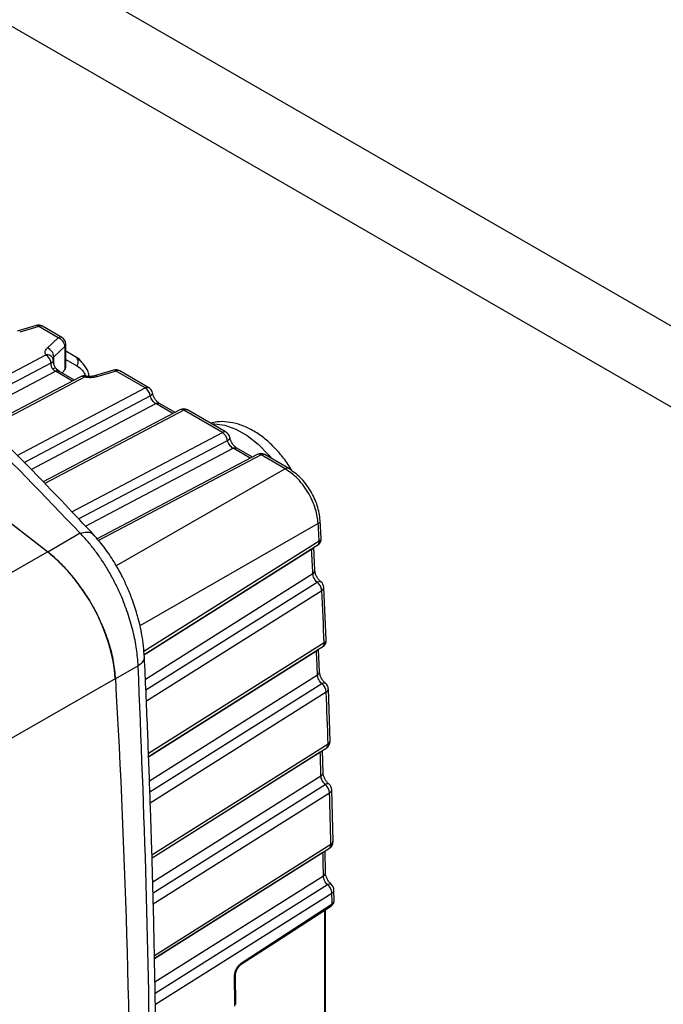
# Model space of a CAD drawing. Header units: inches. Extents: x 0.6 to 33.8, y 0 to 21.7.
# Tile 137 of 172: x 27.432 to 28.243, y 18.406 to 19.648. Entities that reach past the tile are written whole.
import ezdxf

# ---------------------------------------------------------------- set-up
doc = ezdxf.new("R2010")
doc.units = ezdxf.units.IN
doc.header["$MEASUREMENT"] = 0

msp = doc.modelspace()

# ---------------------------------------------------------------- linework, layer by layer
at = {"color": 7, "linetype": 'Continuous'}
for p, q in [((31.3208, 17.49), (25.664, 20.7556)), ((31.2324, 17.439), (25.5756, 20.7046)), ((27.4527, 19.2619), (27.4287, 19.2548)), ((27.4558, 19.2606), (27.4318, 19.2536)), ((27.4804, 19.2464), (27.4558, 19.2606)), ((27.485, 19.2467), (27.4604, 19.2609)), ((27.4666, 19.2335), (27.4804, 19.2464)), ((27.4748, 19.2225), (27.4886, 19.2353)), ((27.4886, 19.2353), (27.4886, 19.2059)), ((27.4899, 19.209), (27.4899, 19.2382)), ((27.3571, 19.1681), (27.4648, 19.2249)), ((27.474, 19.2216), (27.4748, 19.2225)), ((27.4748, 19.2136), (27.4748, 19.2225)), ((27.4899, 19.2298), (27.5013, 19.2232)), ((27.4899, 19.2191), (27.5039, 19.2111)), ((27.3662, 19.1594), (27.4713, 19.2148)), ((27.4886, 19.2059), (27.4852, 19.2023)), ((27.5501, 19.2056), (27.5261, 19.1986)), ((27.3753, 19.1508), (27.4767, 19.2042)), ((27.5086, 19.1973), (27.3911, 19.1354)), ((27.5135, 19.1968), (27.3932, 19.1333)), ((27.4982, 19.1918), (27.4767, 19.2042)), ((27.5009, 19.1932), (27.4813, 19.2045)), ((27.5151, 19.1982), (27.5153, 19.1982)), ((27.5261, 19.1986), (27.5259, 19.1985)), ((27.5532, 19.2044), (27.5292, 19.1973)), ((27.5899, 19.1832), (27.5532, 19.2044)), ((27.5945, 19.1835), (27.5578, 19.2047)), ((27.4285, 19.0981), (27.5899, 19.1832)), ((27.4373, 19.0893), (27.5964, 19.1732)), ((27.4461, 19.0805), (27.6034, 19.1634)), ((27.6337, 19.1556), (27.4614, 19.0648)), ((27.6249, 19.1509), (27.6034, 19.1634)), ((27.6276, 19.1523), (27.608, 19.1637)), ((27.6386, 19.1551), (27.4634, 19.0628)), ((27.6873, 19.1269), (27.6386, 19.1551)), ((27.6919, 19.1273), (27.6432, 19.1554)), ((27.4976, 19.027), (27.6873, 19.1269)), ((27.5061, 19.018), (27.6938, 19.1169)), ((27.5147, 19.009), (27.7008, 19.1071)), ((27.7223, 19.0947), (27.7008, 19.1071)), ((27.725, 19.0961), (27.7054, 19.1074)), ((27.7311, 19.0993), (27.5293, 18.993)), ((27.736, 19.0988), (27.531, 18.9908)), ((27.7664, 19.0813), (27.736, 19.0988)), ((27.771, 19.0816), (27.7406, 19.0991)), ((27.7664, 19.0813), (27.5535, 18.9591)), ((27.808, 19.0123), (27.5832, 18.8833)), ((27.8119, 18.9937), (27.8106, 19.0162)), ((27.5079, 19), (27.4672, 18.9763)), ((27.8093, 18.99), (27.5883, 18.8508)), ((27.5887, 18.8473), (27.8076, 18.9853)), ((27.8039, 18.953), (27.8024, 18.982)), ((27.1563, 18.7987), (27.4668, 18.9766)), ((27.7997, 18.9793), (27.5878, 18.8457)), ((27.5902, 18.8162), (27.8013, 18.9491)), ((27.5908, 18.8024), (27.8067, 18.9383)), ((27.5914, 18.7885), (27.8125, 18.9278)), ((27.8182, 18.8656), (27.8151, 18.9317)), ((27.8156, 18.8617), (27.5941, 18.7221)), ((27.5942, 18.7186), (27.8139, 18.857)), ((27.8059, 18.8512), (27.5943, 18.7178)), ((27.8097, 18.8251), (27.8085, 18.8536)), ((27.5811, 18.8329), (27.5527, 18.8165)), ((27.5954, 18.6879), (27.8071, 18.8213)), ((27.2463, 18.6412), (27.5524, 18.8169)), ((27.5959, 18.674), (27.8124, 18.8104)), ((27.5964, 18.6601), (27.8182, 18.7999)), ((27.8231, 18.738), (27.8208, 18.8037)), ((27.8205, 18.7342), (27.5985, 18.5943)), ((27.5986, 18.5908), (27.8188, 18.7296)), ((27.8106, 18.7239), (27.5986, 18.5903)), ((27.8141, 18.698), (27.8133, 18.7261)), ((27.5994, 18.5605), (27.8115, 18.6942)), ((27.5998, 18.5466), (27.8168, 18.6833)), ((27.6001, 18.5327), (27.8224, 18.6728)), ((27.8267, 18.6113), (27.825, 18.6766)), ((27.8241, 18.6075), (27.6016, 18.4673)), ((27.6017, 18.464), (27.8224, 18.603)), ((27.814, 18.5974), (27.6017, 18.4637)), ((27.814, 18.5974), (27.815, 18.5981)), ((27.8172, 18.5718), (27.8166, 18.5993)), ((27.6023, 18.4342), (27.8146, 18.5679)), ((27.6025, 18.4202), (27.8197, 18.5571)), ((27.8281, 18.5364), (27.8279, 18.5504)), ((27.6028, 18.4063), (27.8253, 18.5464)), ((27.7121, 18.4588), (27.8255, 18.5327)), ((27.8159, 18.5247), (27.8159, 18.2716)), ((27.8173, 18.2735), (27.8173, 18.5256)), ((27.7042, 18.4058), (27.7038, 18.4424))]:
    msp.add_line(p, q, dxfattribs=at)
at = {"color": 7, "linetype": 'Continuous', "flags": 128}
for points in [[(27.4672, 18.9763), (27.352, 19.0653), (27.2364, 19.1517), (27.1205, 19.2356), (27.0044, 19.3167), (26.888, 19.3953), (26.7714, 19.471), (26.6547, 19.5441), (26.5379, 19.6143), (26.4211, 19.6818), (26.3043, 19.7463), (26.1876, 19.8081), (26.071, 19.8669), (25.9546, 19.9228), (25.8384, 19.9757), (25.7226, 20.0257), (25.607, 20.0726), (25.4918, 20.1166)], [(27.4668, 18.9766), (27.3516, 19.0655), (27.2361, 19.1519), (27.1203, 19.2357), (27.0042, 19.3169), (26.8878, 19.3954), (26.7713, 19.4711), (26.6546, 19.5441), (26.5379, 19.6143), (26.4211, 19.6817), (26.3044, 19.7463), (26.1877, 19.808), (26.0712, 19.8668), (25.9548, 19.9227), (25.8387, 19.9756), (25.7229, 20.0255), (25.6073, 20.0725), (25.4922, 20.1164)], [(27.6734, 19.1379), (27.6772, 19.1381), (27.6904, 19.1364), (27.7043, 19.1314), (27.7184, 19.1232), (27.7323, 19.1122), (27.7455, 19.0987), (27.7493, 19.0941)], [(27.8106, 18.7239), (27.8118, 18.7248), (27.8124, 18.7254)], [(27.7111, 18.4565), (27.7624, 18.4899), (27.8246, 18.5304)]]:
    msp.add_lwpolyline(points, dxfattribs=at)
at = {"color": 7, "linetype": 'Continuous'}
for centre, radius, start, end in [((27.4555, 19.2524), 0.00984, 60.0027, 106.3587), ((27.4532, 19.2587), 0.00319, 36.7375, 99.3597), ((27.4584, 19.2566), 0.00476, 64.8749, 123.0463), ((27.483, 19.2424), 0.00476, 64.8749, 123.0463), ((27.4764, 19.2348), 0.0123, 2.484, 70.8312), ((27.4801, 19.2382), 0.00984, 0, 60.0027), ((27.4625, 19.2219), 0.0123, 2.484, 70.8312), ((27.486, 19.2383), 0.00397, 311.8408, 358.3623), ((27.4665, 19.2172), 0.00789, 32.8859, 102.279), ((27.4567, 19.2125), 0.0148, 9.0902, 56.8449), ((27.4645, 19.2167), 0.00984, 5.1082, 29.0602), ((27.5529, 19.1962), 0.00984, 60.0027, 106.3587), ((27.5506, 19.2025), 0.00319, 36.7375, 99.3597), ((27.5558, 19.2004), 0.00476, 64.8749, 123.0463), ((27.5132, 19.1886), 0.00984, 78.8568, 117.7834), ((27.5106, 19.1927), 0.00498, 54.5299, 113.7181), ((27.5154, 19.1963), 0.00188, 97.1207, 167.3914), ((27.5267, 19.1954), 0.00319, 36.7372, 99.3592), ((27.5925, 19.1792), 0.00476, 64.8749, 123.0463), ((27.5818, 19.1708), 0.0148, 9.0902, 56.8449), ((27.5896, 19.175), 0.00984, 11.2346, 60.0027), ((27.6383, 19.1469), 0.00984, 60.0027, 117.7834), ((27.6357, 19.151), 0.00498, 54.5299, 113.7181), ((27.6412, 19.1511), 0.00476, 64.8749, 123.0463), ((27.6899, 19.123), 0.00476, 64.8749, 123.0463), ((27.6792, 19.1146), 0.0148, 9.0902, 56.8449), ((27.687, 19.1187), 0.00984, 11.2346, 60.0027), ((27.7357, 19.0906), 0.00984, 60.0027, 117.7834), ((27.7331, 19.0948), 0.00498, 54.5299, 113.7181), ((27.7386, 19.0948), 0.00476, 64.8749, 123.0463), ((27.769, 19.0773), 0.00474, 64.0404, 123.1135), ((27.8063, 19.0163), 0.00435, 293.8979, 357.9654), ((15.5865, 18.3215), 12.2411, 3.13073, 3.23518), ((27.802, 18.9933), 0.00984, 302.2158, 3.1307), ((27.8041, 18.9892), 0.0052, 307.0323, 9.622), ((27.8075, 18.994), 0.00435, 293.9129, 358.2701), ((27.7969, 18.9842), 0.00571, 299.2801, 332.9875), ((15.6638, 18.3315), 12.1532, 2.91321, 3.05538), ((27.7995, 18.9531), 0.00437, 294.0286, 358.1725), ((27.7976, 18.9264), 0.015, 5.42, 52.7718), ((27.8053, 18.9312), 0.00984, 2.8374, 51.3594), ((27.8107, 18.9318), 0.00437, 294.0719, 358.1087), ((15.7694, 18.3309), 12.0579, 2.52309, 2.83769), ((27.8084, 18.8651), 0.00984, 302.2141, 2.5228), ((27.8103, 18.861), 0.00534, 308.0612, 7.6296), ((27.8138, 18.8657), 0.00439, 294.2322, 358.0012), ((27.8029, 18.8563), 0.00591, 299.7417, 328.892), ((15.8841, 18.3418), 11.9327, 2.30288, 2.44659), ((27.8053, 18.8253), 0.0044, 294.3471, 357.8868), ((15.8343, 18.1415), 11.7379, 359.9312, 3.2965), ((27.8033, 18.7986), 0.0149, 4.9319, 52.3592), ((27.8109, 18.8034), 0.00984, 2.2262, 50.8479), ((27.8164, 18.8039), 0.00441, 294.3901, 357.8164), ((15.9896, 18.34), 11.8375, 1.90815, 2.22644), ((27.8133, 18.7377), 0.00984, 302.2128, 1.9079), ((27.8153, 18.7335), 0.00528, 307.7872, 6.9346), ((27.8185, 18.7384), 0.00466, 296.2588, 355.9887), ((16.1035, 18.3497), 11.7131, 1.68536, 1.8307), ((27.8095, 18.6984), 0.00467, 296.3418, 355.8957), ((27.8152, 18.6763), 0.00984, 1.6077, 50.3422), ((27.8076, 18.6716), 0.0149, 4.4383, 51.9518), ((27.8204, 18.677), 0.00467, 296.3736, 355.8302), ((16.2088, 18.3468), 11.6182, 1.28583, 1.60797), ((27.8168, 18.6111), 0.00984, 302.2118, 1.2856), ((27.822, 18.6117), 0.00469, 296.487, 355.7456), ((16.322, 18.3552), 11.4946, 1.06035, 1.2074), ((27.8189, 18.6069), 0.00521, 307.5183, 6.2288), ((27.8125, 18.5721), 0.0047, 296.569, 355.6433), ((27.8105, 18.5454), 0.0149, 3.9388, 51.5492), ((27.818, 18.5501), 0.00984, 0.9817, 49.4808), ((27.8232, 18.5507), 0.00471, 296.6006, 355.5721), ((16.3827, 18.3504), 11.4443, 0.91282, 0.98172), ((27.7096, 18.4585), 0.00248, 306.3703, 7.2062), ((27.7014, 18.4425), 0.00236, 296.6714, 355.2701), ((16.3207, 18.2737), 11.383, 0.65522, 0.83917)]:
    msp.add_arc(centre, radius, start, end, dxfattribs=at)
for centre, major_axis, ratio, start_param, end_param in [((27.4801, 19.2087), (0.00984, 0.00047), 0.606667, 5.730522, 6.25412), ((27.4481, 18.8686), (-0.0738, 0.1279), 0.577944, 3.996174, 5.318954)]:
    msp.add_ellipse(centre, major_axis=major_axis, ratio=ratio, start_param=start_param, end_param=end_param, dxfattribs=at)
for points, knots in [([(27.5079, 19), (27.4627, 19.0472), (27.3726, 19.1413), (27.23, 19.2729), (27.0827, 19.397), (26.9301, 19.5127), (26.7726, 19.6202), (26.6102, 19.7195), (26.4429, 19.8106), (26.2708, 19.8933), (26.0939, 19.9678), (25.9123, 20.0337), (25.7263, 20.0917), (25.5992, 20.123), (25.5354, 20.1387)], [0, 0, 0, 0, 0.084269, 0.168063, 0.251455, 0.334439, 0.417337, 0.500001, 0.582665, 0.665563, 0.748549, 0.83194, 0.915733, 1, 1, 1, 1]), ([(27.5251, 18.9981), (27.501, 19.0236), (27.455, 19.0724), (27.3873, 19.1397), (27.3251, 19.199), (27.2689, 19.2504), (27.2189, 19.2945), (27.1732, 19.3335), (27.1294, 19.3698), (27.0844, 19.406), (27.0374, 19.4427), (26.9874, 19.4804), (26.9348, 19.5188), (26.8817, 19.5561), (26.8314, 19.5901), (26.7866, 19.6195), (26.7461, 19.6453), (26.7069, 19.6697), (26.6564, 19.7001), (26.5911, 19.738), (26.509, 19.7831), (26.4215, 19.8282), (26.334, 19.8705), (26.2648, 19.9019), (26.2136, 19.924), (26.1764, 19.9397), (26.1349, 19.9566), (26.0862, 19.9758), (26.0294, 19.9972), (25.9659, 20.02), (25.8958, 20.0438), (25.8192, 20.068), (25.735, 20.0928), (25.6429, 20.1178), (25.5784, 20.1332), (25.545, 20.1412)], [0, 0, 0, 0, 0.045125, 0.086147, 0.123065, 0.155876, 0.184579, 0.209175, 0.233649, 0.258285, 0.284036, 0.310901, 0.339464, 0.368622, 0.395079, 0.418301, 0.438288, 0.457436, 0.478254, 0.514792, 0.55547, 0.599917, 0.642541, 0.681461, 0.698356, 0.714711, 0.733707, 0.756266, 0.782388, 0.812073, 0.843325, 0.877746, 0.915333, 0.956086, 1, 1, 1, 1]), ([(27.4648, 19.2249), (27.4645, 19.2256), (27.4638, 19.2271), (27.4639, 19.2294), (27.4648, 19.2316), (27.466, 19.2329), (27.4666, 19.2335)], [0, 0, 0, 0, 0.2537109, 0.5080583, 0.7587165, 1, 1, 1, 1]), ([(27.4741, 19.2168), (27.4742, 19.217), (27.4744, 19.2173), (27.4743, 19.2175), (27.4743, 19.2176)], [0, 0, 0, 0, 0.942007, 1, 1, 1, 1]), ([(27.5013, 19.2232), (27.5044, 19.2214), (27.5076, 19.2194), (27.5097, 19.2157), (27.5099, 19.2155)], [0, 0, 0, 0, 0.9465577, 1, 1, 1, 1]), ([(27.5195, 19.1977), (27.519, 19.1997), (27.5174, 19.206), (27.5121, 19.2144), (27.5064, 19.2189), (27.5035, 19.2212)], [0, 0, 0, 0, 0.175116, 0.586508, 1, 1, 1, 1]), ([(27.4713, 19.2148), (27.4719, 19.2151), (27.473, 19.2156), (27.4739, 19.2163), (27.474, 19.2167), (27.4741, 19.2168)], [0, 0, 0, 0, 0.432707, 0.905834, 1, 1, 1, 1]), ([(27.4731, 19.2073), (27.4728, 19.2078), (27.4721, 19.2088), (27.4716, 19.2107), (27.4714, 19.2127), (27.4713, 19.2141), (27.4713, 19.2148)], [0, 0, 0, 0, 0.228801, 0.469899, 0.72888, 1, 1, 1, 1]), ([(27.4731, 19.2073), (27.4739, 19.2077), (27.4755, 19.2085), (27.4768, 19.2088), (27.4769, 19.2084), (27.4769, 19.2084)], [0, 0, 0, 0, 0.43723, 0.908666, 1, 1, 1, 1]), ([(27.4767, 19.2042), (27.4761, 19.2046), (27.4748, 19.2054), (27.4737, 19.2067), (27.4731, 19.2073)], [0, 0, 0, 0, 0.494108, 1, 1, 1, 1]), ([(27.477, 19.2084), (27.4766, 19.209), (27.4758, 19.2101), (27.4747, 19.2129), (27.4743, 19.2152), (27.4741, 19.2168)], [0, 0, 0, 0, 0.210113, 0.453372, 1, 1, 1, 1]), ([(27.4814, 19.2045), (27.4806, 19.205), (27.4791, 19.206), (27.4777, 19.2076), (27.477, 19.2085)], [0, 0, 0, 0, 0.493994, 1, 1, 1, 1]), ([(27.5039, 19.2111), (27.5064, 19.2094), (27.5109, 19.2062), (27.5138, 19.2006), (27.5151, 19.198)], [0, 0, 0, 0, 0.547062, 1, 1, 1, 1]), ([(27.4767, 19.2042), (27.4776, 19.2046), (27.4793, 19.2053), (27.4806, 19.2048), (27.4813, 19.2045)], [0, 0, 0, 0, 0.514608, 1, 1, 1, 1]), ([(27.5292, 19.1973), (27.528, 19.197), (27.5256, 19.1964), (27.5217, 19.1961), (27.5175, 19.1961), (27.5149, 19.1965), (27.5135, 19.1968)], [0, 0, 0, 0, 0.244477, 0.494012, 0.746396, 1, 1, 1, 1]), ([(27.526, 19.1985), (27.5252, 19.1983), (27.5235, 19.1979), (27.5208, 19.1977), (27.518, 19.1977), (27.5161, 19.198), (27.5152, 19.1982)], [0, 0, 0, 0, 0.247686, 0.497019, 0.747851, 1, 1, 1, 1]), ([(27.5964, 19.1732), (27.5972, 19.1737), (27.5987, 19.1748), (27.5995, 19.1761), (27.5992, 19.1767), (27.5992, 19.1767)], [0, 0, 0, 0, 0.471919, 0.946528, 1, 1, 1, 1]), ([(27.6034, 19.1634), (27.6026, 19.1639), (27.6011, 19.1649), (27.599, 19.1673), (27.5973, 19.1702), (27.5967, 19.1721), (27.5964, 19.1732)], [0, 0, 0, 0, 0.245074, 0.49944, 0.72722, 1, 1, 1, 1]), ([(27.6081, 19.1636), (27.6071, 19.1643), (27.6051, 19.1656), (27.6024, 19.169), (27.6003, 19.1728), (27.5996, 19.1755), (27.5992, 19.1769)], [0, 0, 0, 0, 0.247363, 0.496934, 0.748027, 1, 1, 1, 1]), ([(27.6034, 19.1634), (27.6042, 19.1637), (27.606, 19.1644), (27.6073, 19.1639), (27.608, 19.1636)], [0, 0, 0, 0, 0.514608, 1, 1, 1, 1]), ([(27.7751, 19.0784), (27.7742, 19.08), (27.7703, 19.0871), (27.7617, 19.0984), (27.7496, 19.1118), (27.7361, 19.1232), (27.7219, 19.1319), (27.7077, 19.1378), (27.6939, 19.1406), (27.682, 19.141), (27.6749, 19.1393), (27.6722, 19.1387)], [0, 0, 0, 0, 0.040636, 0.171515, 0.303326, 0.436893, 0.572875, 0.69668, 0.814919, 0.927394, 1, 1, 1, 1]), ([(27.6938, 19.1169), (27.6946, 19.1175), (27.6961, 19.1186), (27.6969, 19.1199), (27.6966, 19.1204), (27.6966, 19.1205)], [0, 0, 0, 0, 0.4719188, 0.9465283, 1, 1, 1, 1]), ([(27.7055, 19.1073), (27.7046, 19.108), (27.7026, 19.1094), (27.6999, 19.1127), (27.6977, 19.1166), (27.697, 19.1193), (27.6967, 19.1206)], [0, 0, 0, 0, 0.247363, 0.496934, 0.748027, 1, 1, 1, 1]), ([(27.7008, 19.1071), (27.7, 19.1076), (27.6985, 19.1087), (27.6965, 19.1111), (27.6947, 19.1139), (27.6941, 19.1158), (27.6938, 19.1169)], [0, 0, 0, 0, 0.245074, 0.49944, 0.72722, 1, 1, 1, 1]), ([(27.7008, 19.1071), (27.7017, 19.1075), (27.7034, 19.1082), (27.7047, 19.1077), (27.7054, 19.1074)], [0, 0, 0, 0, 0.514608, 1, 1, 1, 1]), ([(27.808, 19.0123), (27.8073, 19.0182), (27.8061, 19.0277), (27.8008, 19.0413), (27.7952, 19.0521), (27.7883, 19.062), (27.7788, 19.0728), (27.7711, 19.0781), (27.7664, 19.0813)], [0, 0, 0, 0, 0.225349, 0.364169, 0.499912, 0.636037, 0.775264, 1, 1, 1, 1]), ([(27.8106, 19.0161), (27.8097, 19.0223), (27.808, 19.0347), (27.7987, 19.054), (27.786, 19.0711), (27.776, 19.0781), (27.7711, 19.0816)], [0, 0, 0, 0, 0.249718, 0.499708, 0.749846, 1, 1, 1, 1]), ([(27.5079, 19), (27.5107, 19.0007), (27.5166, 19.0021), (27.5226, 19.0009), (27.5243, 18.9984), (27.5248, 18.9977)], [0, 0, 0, 0, 0.400553, 0.829914, 1, 1, 1, 1]), ([(27.5811, 18.8329), (27.5806, 18.8399), (27.5795, 18.8538), (27.575, 18.8763), (27.5683, 18.8992), (27.5605, 18.9196), (27.5524, 18.9368), (27.5447, 18.9512), (27.5364, 18.9648), (27.5274, 18.9775), (27.518, 18.9894), (27.5113, 18.9964), (27.5079, 19)], [0, 0, 0, 0, 0.121623, 0.244654, 0.368831, 0.493845, 0.57641, 0.659646, 0.745659, 0.826568, 0.912236, 1, 1, 1, 1]), ([(27.589, 18.8443), (27.5883, 18.8533), (27.5868, 18.8699), (27.581, 18.8943), (27.5746, 18.9143), (27.568, 18.9308), (27.5608, 18.9462), (27.5517, 18.9627), (27.5396, 18.9814), (27.5298, 18.9927), (27.5245, 18.9987)], [0, 0, 0, 0, 0.168168, 0.311014, 0.429172, 0.523095, 0.608445, 0.715614, 0.845919, 1, 1, 1, 1]), ([(27.5527, 18.8165), (27.5521, 18.8236), (27.5507, 18.8379), (27.545, 18.8605), (27.5367, 18.8833), (27.5259, 18.9057), (27.5128, 18.927), (27.4984, 18.9461), (27.4831, 18.9629), (27.4725, 18.9718), (27.4672, 18.9763)], [0, 0, 0, 0, 0.127412, 0.254823, 0.382223, 0.509623, 0.636946, 0.76427, 0.882135, 1, 1, 1, 1]), ([(27.8067, 18.9383), (27.806, 18.939), (27.8046, 18.9404), (27.8029, 18.9433), (27.8016, 18.9463), (27.8014, 18.9482), (27.8013, 18.9491)], [0, 0, 0, 0, 0.250207, 0.500421, 0.750396, 1, 1, 1, 1]), ([(27.8114, 18.9389), (27.8104, 18.9398), (27.8084, 18.9416), (27.806, 18.9453), (27.8043, 18.9494), (27.804, 18.9518), (27.8039, 18.9531)], [0, 0, 0, 0, 0.250577, 0.501204, 0.751246, 1, 1, 1, 1]), ([(27.8067, 18.9383), (27.8075, 18.9387), (27.8093, 18.9395), (27.8109, 18.9395), (27.8112, 18.939), (27.8113, 18.9389)], [0, 0, 0, 0, 0.474993, 0.949988, 1, 1, 1, 1]), ([(27.5648, 17.2518), (27.5704, 17.3359), (27.5816, 17.5035), (27.5916, 17.7608), (27.597, 18.0218), (27.597, 18.2874), (27.5923, 18.5574), (27.5848, 18.7409), (27.5811, 18.8329)], [0, 0, 0, 0, 0.16762, 0.333882, 0.500172, 0.666689, 0.832877, 1, 1, 1, 1]), ([(27.5728, 17.2636), (27.5747, 17.2904), (27.5783, 17.3411), (27.5828, 17.4133), (27.5864, 17.4768), (27.5892, 17.5316), (27.5914, 17.5777), (27.5932, 17.6177), (27.5947, 17.6549), (27.5961, 17.6922), (27.5986, 17.7632), (27.6016, 17.8685), (27.6037, 17.9919), (27.6046, 18.0991), (27.6048, 18.1885), (27.6044, 18.2749), (27.6038, 18.342), (27.603, 18.3933), (27.6023, 18.4335), (27.6014, 18.4816), (27.6001, 18.538), (27.5983, 18.6026), (27.5959, 18.6756), (27.5929, 18.757), (27.5904, 18.8143), (27.589, 18.8443)], [0, 0, 0, 0, 0.053668, 0.101422, 0.143261, 0.179186, 0.209196, 0.23358, 0.257421, 0.281556, 0.305985, 0.395019, 0.484393, 0.541267, 0.598128, 0.652644, 0.703075, 0.723105, 0.74782, 0.777481, 0.812091, 0.851648, 0.896152, 0.945603, 1, 1, 1, 1]), ([(27.5811, 18.8329), (27.583, 18.8344), (27.5871, 18.8374), (27.5894, 18.8415), (27.5888, 18.8438), (27.5887, 18.8443)], [0, 0, 0, 0, 0.428918, 0.876965, 1, 1, 1, 1]), ([(27.8124, 18.8104), (27.8117, 18.8111), (27.8103, 18.8126), (27.8086, 18.8154), (27.8074, 18.8184), (27.8072, 18.8203), (27.8071, 18.8213)], [0, 0, 0, 0, 0.250208, 0.500419, 0.750393, 1, 1, 1, 1]), ([(27.8171, 18.811), (27.8161, 18.8119), (27.8141, 18.8138), (27.8118, 18.8175), (27.8101, 18.8215), (27.8098, 18.824), (27.8097, 18.8252)], [0, 0, 0, 0, 0.250888, 0.50162, 0.751556, 1, 1, 1, 1]), ([(27.8124, 18.8104), (27.8133, 18.8108), (27.815, 18.8116), (27.8166, 18.8116), (27.817, 18.8111), (27.817, 18.811)], [0, 0, 0, 0, 0.473656, 0.947315, 1, 1, 1, 1]), ([(27.8214, 18.6839), (27.8204, 18.6849), (27.8185, 18.6867), (27.8161, 18.6905), (27.8145, 18.6945), (27.8143, 18.6969), (27.8141, 18.6982)], [0, 0, 0, 0, 0.2512, 0.502035, 0.751867, 1, 1, 1, 1]), ([(27.8168, 18.6833), (27.8161, 18.6841), (27.8147, 18.6855), (27.813, 18.6883), (27.8118, 18.6914), (27.8116, 18.6933), (27.8115, 18.6942)], [0, 0, 0, 0, 0.250208, 0.500417, 0.75039, 1, 1, 1, 1]), ([(27.8168, 18.6833), (27.8176, 18.6837), (27.8193, 18.6845), (27.8209, 18.6845), (27.8213, 18.684), (27.8213, 18.6839)], [0, 0, 0, 0, 0.472369, 0.944741, 1, 1, 1, 1]), ([(27.8197, 18.5571), (27.819, 18.5578), (27.8176, 18.5592), (27.816, 18.5621), (27.8148, 18.5651), (27.8147, 18.567), (27.8146, 18.5679)], [0, 0, 0, 0, 0.250208, 0.500415, 0.750386, 1, 1, 1, 1]), ([(27.8244, 18.5577), (27.8234, 18.5586), (27.8214, 18.5605), (27.8191, 18.5643), (27.8175, 18.5683), (27.8173, 18.5707), (27.8172, 18.5719)], [0, 0, 0, 0, 0.251513, 0.502452, 0.752177, 1, 1, 1, 1]), ([(27.8197, 18.5571), (27.8206, 18.5574), (27.8223, 18.5582), (27.8238, 18.5582), (27.8242, 18.5577), (27.8242, 18.5577)], [0, 0, 0, 0, 0.471129, 0.94226, 1, 1, 1, 1]), ([(27.8245, 18.5303), (27.825, 18.5307), (27.8261, 18.5315), (27.8272, 18.533), (27.828, 18.5347), (27.828, 18.5358), (27.828, 18.5364)], [0, 0, 0, 0, 0.24741, 0.509995, 0.783916, 1, 1, 1, 1]), ([(27.8255, 18.5327), (27.8262, 18.5332), (27.8272, 18.534), (27.828, 18.5354), (27.8281, 18.5362), (27.8281, 18.5366)], [0, 0, 0, 0, 0.428249, 0.702362, 1, 1, 1, 1]), ([(27.8255, 18.5327), (27.8255, 18.5324), (27.8255, 18.5319), (27.8252, 18.531), (27.8248, 18.5306), (27.8245, 18.5304)], [0, 0, 0, 0, 0.272071, 0.535471, 1, 1, 1, 1]), ([(27.7025, 18.4404), (27.7026, 18.4421), (27.7028, 18.4454), (27.705, 18.4508), (27.7082, 18.4557), (27.7108, 18.4578), (27.7121, 18.4588)], [0, 0, 0, 0, 0.24803, 0.496919, 0.748978, 1, 1, 1, 1]), ([(27.7038, 18.4423), (27.7038, 18.4436), (27.704, 18.4461), (27.7057, 18.4504), (27.7082, 18.4541), (27.7101, 18.4557), (27.7111, 18.4565)], [0, 0, 0, 0, 0.251032, 0.5015744, 0.7512881, 1, 1, 1, 1])]:
    msp.add_open_spline(points, degree=3, knots=knots, dxfattribs=at)
msp.add_open_spline([(27.5013, 19.2232), (27.5021, 19.2226), (27.5038, 19.2213), (27.5051, 19.2181), (27.5052, 19.2145), (27.5043, 19.2122), (27.5039, 19.2111)], degree=3, dxfattribs=at)

doc.saveas('drawing.dxf')
